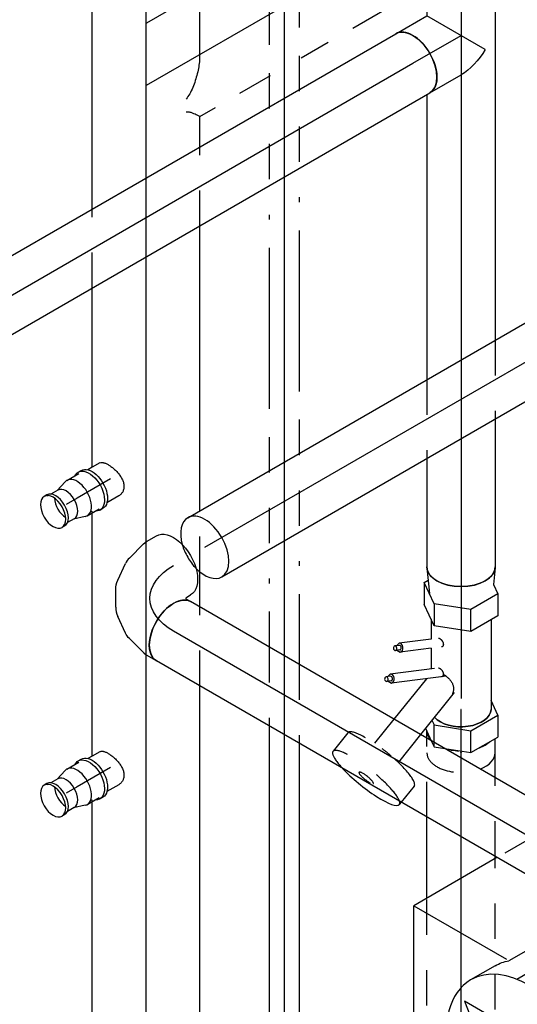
# Model space of a CAD drawing. Extents: x -156717 to 425753, y -51191 to 363295.
# Tile 101 of 256: x 56610 to 56962, y 134465 to 135161. Entities that reach past the tile are written whole.
import ezdxf
from ezdxf.enums import TextEntityAlignment as Align
from ezdxf.lldxf.tags import DXFTag

# ---------------------------------------------------------------- set-up
doc = ezdxf.new("R2010")
doc.units = 0
doc.header["$LTSCALE"] = 50
doc.linetypes.add('CENTER', pattern=[2, 1.25, -0.25, 0.25, -0.25])
doc.linetypes.add('STREEPJES', pattern=[0.1, 0.05, -0.05])
doc.layers.get('0').update_dxf_attribs({"linetype": 'CONTINUOUS'})
for name, color, linetype in [('WL561---_AANVOER_D', 20, 'CONTINUOUS'), ('WL561---_AANVOER_HARTLIJ', 8, 'CONTINUOUS'), ('WL561---_RETOUR_D', 21, 'CONTINUOUS'), ('WL561---_RETOUR_HARTLIJN', 8, 'CONTINUOUS')]:
    doc.layers.add(name, color=color, linetype=linetype)
doc.styles.add('BURO-025', font='ARIAL.TTF', dxfattribs={"height": 125})
tags = doc.linetypes.add('CENTER2', pattern=[28.575, 19.05, -3.175, 3.175, -3.175]).pattern_tags.tags
tags[10:11] = [DXFTag(74, 4), DXFTag(75, 0), DXFTag(340, '0'), DXFTag(46, 1.0), DXFTag(50, 0.0), DXFTag(44, 0.0), DXFTag(45, 0.0)]
tags[8:9] = [DXFTag(74, 4), DXFTag(75, 0), DXFTag(340, '0'), DXFTag(46, 1.0), DXFTag(50, 0.0), DXFTag(44, 0.0), DXFTag(45, 0.0)]
tags[6:7] = [DXFTag(74, 4), DXFTag(75, 0), DXFTag(340, '0'), DXFTag(46, 1.0), DXFTag(50, 0.0), DXFTag(44, 0.0), DXFTag(45, 0.0)]
tags[4:5] = [DXFTag(74, 4), DXFTag(75, 0), DXFTag(340, '0'), DXFTag(46, 1.0), DXFTag(50, 0.0), DXFTag(44, 0.0), DXFTag(45, 0.0)]

# ---------------------------------------------------------------- blocks, each defined once
blk = doc.blocks.new('*U1007')
at = {"color": 0, "ltscale": 10}
for p, q in [((1125.2, 38.05, -1351.39), (1297.11, 38.05, -1351.39)), ((1329.33, 38.05, -1351.39), (1501.24, 38.05, -1351.39)), ((1533.45, 38.05, -1351.39), (1660.24, 38.05, -1351.39)), ((1716.02, 38.05, -1351.39), (2089.65, 38.05, -1351.39)), ((835.83, -38.05, -1351.39), (1378.87, -38.05, -1351.39)), ((1434.64, -38.05, -1351.39), (1459.55, -38.05, -1351.39)), ((1502.76, -38.05, -1351.39), (1704.18, -38.05, -1351.39)), ((1759.95, -38.05, -1351.39), (1781.52, -38.05, -1351.39)), ((1821.39, -38.05, -1351.39), (2014.56, -38.05, -1351.39))]:
    blk.add_line(p, q, dxfattribs=at)
at = {"color": 8, "linetype": 'STREEPJES', "ltscale": 10}
for p, q in [((1297.11, 38.05, -1351.39), (1298.27, 38.05, -1351.39)), ((1501.24, 38.05, -1351.39), (1502.39, 38.05, -1351.39)), ((1660.24, 38.05, -1351.39), (1716.02, 38.05, -1351.39)), ((1378.87, -38.05, -1351.39), (1434.64, -38.05, -1351.39)), ((1459.55, -38.05, -1351.39), (1502.76, -38.05, -1351.39)), ((1704.18, -38.05, -1351.39), (1759.95, -38.05, -1351.39))]:
    blk.add_line(p, q, dxfattribs=at)
at = {"layer": 'WL561---_AANVOER_HARTLIJ', "linetype": 'CENTER2'}
blk.add_line((0, 0, -1351.39), (2089.65, 0, -1351.39), dxfattribs=at)
at = {"layer": 'WL561---_AANVOER_D', "color": 2, "style": 'BURO-025'}
blk.add_attdef('POSNR', text='', height=125, dxfattribs=at).set_placement((0, 0), align=Align.MIDDLE)
blk = doc.blocks.new('*U1008')
at = {"color": 8, "linetype": 'STREEPJES', "ltscale": 10}
for p, q in [((22.25, 38.05, -2627.05), (65.62, 38.05, -2627.05)), ((98.29, 38.05, -2627.05), (170.52, 38.05, -2627.05)), ((251.12, 38.05, -2627.05), (280.5, 38.05, -2627.05)), ((54.35, -38.05, -2627.05), (126.58, -38.05, -2627.05)), ((207.18, -38.05, -2627.05), (279.44, -38.05, -2627.05))]:
    blk.add_line(p, q, dxfattribs=at)
at = {"color": 0, "ltscale": 10}
for p, q in [((65.62, 38.05, -2627.05), (78.29, 38.05, -2627.05)), ((190.52, 38.05, -2627.05), (251.12, 38.05, -2627.05)), ((280.5, 38.05, -2627.05), (380.25, 38.05, -2627.05)), ((21.68, -38.05, -2627.05), (34.35, -38.05, -2627.05)), ((146.58, -38.05, -2627.05), (207.18, -38.05, -2627.05)), ((279.44, -38.05, -2627.05), (380.25, -38.05, -2627.05))]:
    blk.add_line(p, q, dxfattribs=at)
at = {"color": 0, "ltscale": 10, "extrusion": (-4.90704e-17, 2.83308e-17, -1)}
blk.add_ellipse((380.25, 0, -2627.05), major_axis=(0, 38.05), ratio=0.57735, start_param=0, end_param=3.141593, dxfattribs=at)
at = {"color": 0, "ltscale": 10}
for points in [[(41.44, -3.42, -2627.05), (38.51, -7.26, -2627.05), (35.17, -10.99, -2627.05), (31.48, -14.55, -2627.05), (27.51, -17.85, -2627.05), (23.36, -20.72, -2627.05), (19.35, -22.7, -2627.05)], [(21.5, -37.85, -2627.05), (21.08, -37.28, -2627.05), (20.42, -36.33, -2627.05), (19.51, -35.05, -2627.05), (18.33, -33.5, -2627.05), (16.82, -31.83, -2627.05), (14.73, -30.51, -2627.05)]]:
    blk.add_spline(points, degree=3, dxfattribs=at)
at = {"layer": 'WL561---_AANVOER_HARTLIJ', "linetype": 'CENTER2'}
blk.add_line((0, 0, -2627.05), (380.25, 0, -2627.05), dxfattribs=at)
at = {"layer": 'WL561---_AANVOER_D', "color": 2, "style": 'BURO-025'}
blk.add_attdef('POSNR', text='', height=125, dxfattribs=at).set_placement((0, 0), align=Align.MIDDLE)
blk = doc.blocks.new('*U1012')
at = {"color": 0, "ltscale": 10}
for p, q in [((0, 24.15, -3436.05), (452.64, 24.15, -3436.05)), ((476.45, -17.08, -3436.05), (452.64, 24.15, -3436.05)), ((0, -24.15, -3436.05), (424.76, -24.15, -3436.05)), ((424.76, -24.15, -3436.05), (452.64, -24.15, -3436.05))]:
    blk.add_line(p, q, dxfattribs=at)
for start_param, end_param in [(0, 1.15994), (3.141593, 6.283185), (1.981652, 3.141593)]:
    blk.add_ellipse((0, 0, -3436.05), major_axis=(0, 24.15), ratio=0.57735, start_param=start_param, end_param=end_param, dxfattribs=at)
at = {"color": 8, "linetype": 'STREEPJES', "ltscale": 10}
blk.add_ellipse((0, 0, -3436.05), major_axis=(0, 24.15), ratio=0.57735, start_param=1.15994, end_param=1.981652, dxfattribs=at)
at = {"color": 0, "ltscale": 10, "extrusion": (-4.90704e-17, 2.83308e-17, -1)}
blk.add_ellipse((466.59, 0, -3436.05), major_axis=(-29.58, -17.08), ratio=0.57735, start_param=4.712389, end_param=5.497787, dxfattribs=at)
at = {"layer": 'WL561---_RETOUR_HARTLIJN', "linetype": 'CENTER2'}
blk.add_line((0, 0, -3436.05), (466.59, 0, -3436.05), dxfattribs=at)
at = {"layer": 'WL561---_RETOUR_D', "color": 2, "style": 'BURO-025'}
blk.add_attdef('POSNR', text='', height=125, dxfattribs=at).set_placement((0, 0), align=Align.MIDDLE)
blk = doc.blocks.new('*U1047')
at = {"color": 8, "linetype": 'STREEPJES', "ltscale": 10}
for p, q in [((-10.72, 127.28, -2744.51), (-48.83, 112.49, -2744.51)), ((35.22, 127.28, -2744.51), (-10.72, 127.28, -2744.51)), ((56.26, 112.49, -2744.51), (35.22, 127.28, -2744.51)), ((-34.23, -76.62, -2744.51), (-11.65, -115.74, -2744.51)), ((-42.13, -95.03, -2744.51), (-36.62, -104.58, -2744.51)), ((-74.46, -170.13, -2744.51), (-36.3, -104.03, -2744.51)), ((-35.55, -102.72, -2744.51), (-19.84, -129.93, -2744.51)), ((-62.86, -107.85, -2744.51), (-45.54, -120.03, -2744.51)), ((-74.46, -170.13, -2744.51), (-58.76, -197.33, -2744.51))]:
    blk.add_line(p, q, dxfattribs=at)
at = {"color": 2, "ltscale": 10}
for p, q in [((-48.83, 112.49, -2744.51), (-62, 107.39, -2744.51)), ((63.52, 107.39, -2744.51), (56.26, 112.49, -2744.51)), ((-62, 107.39, -2744.51), (-98.31, 78.19, -2744.51)), ((63.52, 107.39, -2744.51), (124.76, 1.32, -2744.51)), ((-98.31, 78.19, -2744.51), (-100.16, 74.99, -2744.51)), ((-99.61, 75, -2744.51), (-86.55, 75, -2744.51)), ((99.61, 75, -2744.51), (86.55, 75, -2744.51)), ((50.51, 21.21, -2744.51), (-0.76, 1.32, -2744.51)), ((96.46, 21.21, -2744.51), (50.51, 21.21, -2744.51)), ((124.76, 1.32, -2744.51), (96.46, 21.21, -2744.51)), ((-0.76, 1.32, -2744.51), (-37.08, -27.87, -2744.51)), ((75.22, 5.63, -2744.51), (145.03, -115.28, -2744.51)), ((127.37, -27.87, -2744.51), (124.76, 1.32, -2744.51)), ((30.04, -0.11, -2744.51), (99.85, -121.03, -2744.51)), ((103.36, -11.03, -2744.51), (173.18, -131.95, -2744.51)), ((-14.92, -26.07, -2744.51), (54.89, -146.98, -2744.51)), ((-37.08, -27.87, -2744.51), (-66.13, -78.19, -2744.51)), ((120.23, -40.24, -2744.51), (127.37, -27.87, -2744.51)), ((-42.49, -62.32, -2744.51), (-34.23, -76.62, -2744.51)), ((-99.61, -75, -2744.51), (-86.55, -75, -2744.51)), ((-82.42, -74.66, -2744.51), (-63.52, -107.39, -2744.51)), ((-66.13, -78.19, -2744.51), (-63.52, -107.39, -2744.51)), ((-63.52, -107.39, -2744.51), (-62.86, -107.85, -2744.51)), ((-11.65, -115.74, -2744.51), (27.32, -183.24, -2744.51)), ((-19.84, -129.93, -2744.51), (14.18, -188.85, -2744.51)), ((96.29, -127.65, -2744.51), (42.84, -220.24, -2744.51)), ((162.16, -173.95, -2744.51), (96.29, -127.65, -2744.51)), ((42.84, -220.24, -2744.51), (162.16, -173.95, -2744.51)), ((-24.74, -256.26, -2744.51), (13.11, -190.7, -2744.51)), ((-58.76, -197.33, -2744.51), (-24.74, -256.26, -2744.51)), ((17.64, -198.55, -2744.51), (27.68, -215.95, -2744.51)), ((109.19, -223.69, -2744.51), (90.39, -256.26, -2744.51)), ((90.39, -256.26, -2744.51), (-24.74, -256.26, -2744.51))]:
    blk.add_line(p, q, dxfattribs=at)
for centre, major_axis, start_param, end_param in [((-99.61, 0, -2744.51), (0, 75), 0, 0.075496), ((-99.61, 0, -2744.51), (0, 75), 3.141593, 6.283185), ((86.55, 0, -2744.51), (0, 75), 0, 0.095564), ((86.55, 0, -2744.51), (0, 75), 4.35999, 6.283185), ((86.55, 0, -2744.51), (0, 75), 4.098415, 4.305184), ((-99.61, 0, -2744.51), (0, 75), 3.066096, 3.141593), ((100.43, -173.95, -2744.51), (-72.75, -42), 3.141593, 6.283185), ((100.43, -173.95, -2744.51), (-72.75, -42), 0, 3.141593)]:
    blk.add_ellipse(centre, major_axis=major_axis, ratio=0.57735, start_param=start_param, end_param=end_param, dxfattribs=at)
at = {"color": 2, "ltscale": 10, "extrusion": (5.55112e-17, 9.24446e-33, -1)}
for centre, end_param in [((-86.55, 0, -2744.51), 3.141593), ((99.61, 0, -2744.51), 2.398955)]:
    blk.add_ellipse(centre, major_axis=(0, 75), ratio=0.57735, start_param=0, end_param=end_param, dxfattribs=at)
at = {"color": 2, "ltscale": 10, "extrusion": (5.55112e-17, 1.2326e-32, -1)}
blk.add_ellipse((30.62, -53.03, -2744.51), major_axis=(-72.75, -42), ratio=0.57735, start_param=0.322922, end_param=3.141593, dxfattribs=at)
at = {"color": 8, "linetype": 'STREEPJES', "ltscale": 10, "extrusion": (5.55112e-17, 1.2326e-32, -1)}
blk.add_ellipse((30.62, -53.03, -2744.51), major_axis=(-72.75, -42), ratio=0.57735, start_param=0, end_param=0.322922, dxfattribs=at)
at = {"color": 2, "ltscale": 10, "extrusion": (5.55112e-17, -6.16298e-33, -1)}
blk.add_ellipse((90.39, -156.55, -2744.51), major_axis=(72.75, 42), ratio=0.57735, start_param=3.141593, end_param=3.352163, dxfattribs=at)
at = {"layer": 'WL561---_RETOUR_HARTLIJN', "linetype": 'CENTER'}
blk.add_line((-102.06, 0, -2744.51), (102.06, 0, -2744.51), dxfattribs=at)
at = {"layer": 'WL561---_RETOUR_D', "color": 2, "style": 'BURO-025'}
blk.add_attdef('POSNR', text='', height=125, dxfattribs=at).set_placement((0, 0), align=Align.MIDDLE)
at = {"layer": 'WL561---_RETOUR_D', "color": 2, "style": 'BURO-025', "flags": 1}
for tag in ['TYPE', 'FABR']:
    blk.add_attdef(tag, text='', height=125, dxfattribs=at).set_placement((0, 0), align=Align.MIDDLE)
blk = doc.blocks.new('*U1061')
at = {"color": 0, "ltscale": 10}
for p, q in [((14.56, 10.65, -2871.17), (135.91, 10.65, -2871.17)), ((279.31, 10.65, -2871.17), (393.1, 10.65, -2871.17)), ((536.51, 10.65, -2871.17), (586.11, 10.65, -2871.17)), ((641.89, 10.65, -2871.17), (907.94, 10.65, -2871.17)), ((14.56, -10.65, -2871.17), (148.2, -10.65, -2871.17)), ((291.61, -10.65, -2871.17), (405.4, -10.65, -2871.17)), ((548.81, -10.65, -2871.17), (573.82, -10.65, -2871.17)), ((629.59, -10.65, -2871.17), (907.94, -10.65, -2871.17))]:
    blk.add_line(p, q, dxfattribs=at)
at = {"color": 8, "linetype": 'STREEPJES', "ltscale": 10}
for p, q in [((155.91, 10.65, -2871.17), (259.31, 10.65, -2871.17)), ((413.1, 10.65, -2871.17), (516.51, 10.65, -2871.17)), ((586.11, 10.65, -2871.17), (641.89, 10.65, -2871.17)), ((168.2, -10.65, -2871.17), (271.61, -10.65, -2871.17)), ((425.4, -10.65, -2871.17), (528.81, -10.65, -2871.17)), ((573.82, -10.65, -2871.17), (629.59, -10.65, -2871.17))]:
    blk.add_line(p, q, dxfattribs=at)
at = {"layer": 'WL561---_AANVOER_HARTLIJ', "linetype": 'CENTER2'}
blk.add_line((0, 0, -2871.17), (914.61, 0, -2871.17), dxfattribs=at)
at = {"layer": 'WL561---_AANVOER_D', "color": 2, "style": 'BURO-025'}
blk.add_attdef('POSNR', text='', height=125, dxfattribs=at).set_placement((0, 0), align=Align.MIDDLE)
blk = doc.blocks.new('*U1066')
at = {"color": 0, "ltscale": 10}
for p, q in [((0, 24.15, -2952.14), (25.49, 24.15, -2952.14)), ((49.3, -17.08, -2952.14), (25.49, 24.15, -2952.14)), ((0, -24.15, -2952.14), (25.49, -24.15, -2952.14))]:
    blk.add_line(p, q, dxfattribs=at)
blk.add_ellipse((0, 0, -2952.14), major_axis=(0, 24.15), ratio=0.57735, start_param=3.141593, end_param=6.283185, dxfattribs=at)
at = {"color": 0, "ltscale": 10, "extrusion": (-4.90704e-17, 2.83308e-17, -1)}
blk.add_ellipse((39.44, 0, -2952.14), major_axis=(-29.58, -17.08), ratio=0.57735, start_param=4.712389, end_param=5.497787, dxfattribs=at)
at = {"layer": 'WL561---_AANVOER_HARTLIJ', "linetype": 'CENTER2'}
blk.add_line((0, 0, -2952.14), (39.44, 0, -2952.14), dxfattribs=at)
at = {"layer": 'WL561---_AANVOER_D', "color": 2, "style": 'BURO-025'}
blk.add_attdef('POSNR', text='', height=125, dxfattribs=at).set_placement((0, 0), align=Align.MIDDLE)
blk = doc.blocks.new('*U1075')
at = {"color": 0, "ltscale": 10}
for p, q in [((0, 24.15, -3010.77), (42.47, 24.15, -3010.77)), ((67.07, 24.15, -3010.77), (337.72, 24.15, -3010.77)), ((393.49, 24.15, -3010.77), (498.04, 24.15, -3010.77)), ((0, -24.15, -3010.77), (108.41, -24.15, -3010.77)), ((164.18, -24.15, -3010.77), (365.61, -24.15, -3010.77)), ((421.38, -24.15, -3010.77), (498.04, -24.15, -3010.77))]:
    blk.add_line(p, q, dxfattribs=at)
at = {"color": 8, "linetype": 'STREEPJES', "ltscale": 10}
for p, q in [((337.72, 24.15, -3010.77), (393.49, 24.15, -3010.77)), ((365.61, -24.15, -3010.77), (421.38, -24.15, -3010.77))]:
    blk.add_line(p, q, dxfattribs=at)
at = {"color": 0, "ltscale": 10}
blk.add_ellipse((0, 0, -3010.77), major_axis=(0, 24.15), ratio=0.57735, start_param=3.141593, end_param=6.283185, dxfattribs=at)
at = {"color": 0, "ltscale": 10, "extrusion": (1.11022e-16, -5.55112e-17, -1)}
blk.add_ellipse((498.04, 0, -3010.77), major_axis=(0, 24.15), ratio=0.57735, start_param=0, end_param=3.141593, dxfattribs=at)
at = {"layer": 'WL561---_AANVOER_HARTLIJ', "linetype": 'CENTER2'}
blk.add_line((0, 0, -3010.77), (498.04, 0, -3010.77), dxfattribs=at)
at = {"layer": 'WL561---_AANVOER_D', "color": 2, "style": 'BURO-025'}
blk.add_attdef('POSNR', text='', height=125, dxfattribs=at).set_placement((0, 0), align=Align.MIDDLE)
blk = doc.blocks.new('*U1076')
at = {"color": 8, "linetype": 'STREEPJES', "ltscale": 10}
blk.add_ellipse((0, 0, -2565.68), major_axis=(0, -24.15), ratio=0.57735, start_param=3.141593, end_param=5.309067, dxfattribs=at)
at = {"color": 0, "ltscale": 10}
for centre, major_axis, start_param in [((30.6, 0, -2565.68), (0, -21.2), 3.612428), ((0, 0, -2565.68), (0, -24.15), 5.309067)]:
    blk.add_ellipse(centre, major_axis=major_axis, ratio=0.57735, start_param=start_param, end_param=6.283185, dxfattribs=at)
at = {"layer": 'WL561---_AANVOER_HARTLIJ', "linetype": 'CENTER2'}
blk.add_line((0, 0, -2565.68), (30.6, 0, -2565.68), dxfattribs=at)
for centre in [(0, 0, -2565.68), (30.6, 0, -2565.68)]:
    blk.add_circle(centre, 0.075, dxfattribs=at)
at = {"layer": 'WL561---_AANVOER_D', "color": 2, "style": 'BURO-025'}
blk.add_attdef('POSNR', text='', height=125, dxfattribs=at).set_placement((0, 0), align=Align.MIDDLE)
blk = doc.blocks.new('*U1077')
at = {"color": 0, "ltscale": 10}
for p, q in [((0.78, 24.11, -2658.61), (12.57, 22.97, -2658.61)), ((0.78, -24.11, -2658.61), (18.93, -22.36, -2658.61))]:
    blk.add_line(p, q, dxfattribs=at)
blk.add_ellipse((0, 0, -2658.61), major_axis=(0, 24.15), ratio=0.57735, start_param=3.141593, end_param=6.283185, dxfattribs=at)
at = {"layer": 'WL561---_AANVOER_HARTLIJ', "linetype": 'CENTER2'}
blk.add_line((0, 0, -2658.61), (30.6, 0, -2658.61), dxfattribs=at)
for centre in [(0, 0, -2658.61), (30.6, 0, -2658.61)]:
    blk.add_circle(centre, 0.075, dxfattribs=at)
at = {"layer": 'WL561---_AANVOER_D', "color": 2, "style": 'BURO-025'}
blk.add_attdef('POSNR', text='', height=125, dxfattribs=at).set_placement((0, 0), align=Align.MIDDLE)
blk = doc.blocks.new('*U1078')
at = {"color": 2, "ltscale": 10}
for p, q in [((-53.14, 22.97, -2612.14), (-46.6, 26.01, -2612.14)), ((-46.6, 26.01, -2612.14), (-31.09, 26.01, -2612.14)), ((-46.6, 26.01, -2612.14), (-35.61, 6.97, -2612.14)), ((-31.09, 26.01, -2612.14), (-20.09, 6.97, -2612.14)), ((-28.31, 21.2, -2612.14), (35.11, 21.2, -2612.14)), ((39.13, 26.01, -2612.14), (28.77, 21.2, -2612.14)), ((39.13, 26.01, -2612.14), (54.65, 26.01, -2612.14)), ((50.13, 6.97, -2612.14), (39.13, 26.01, -2612.14)), ((65.64, 6.97, -2612.14), (54.65, 26.01, -2612.14)), ((-35.61, 6.97, -2612.14), (-39.63, -19.04, -2612.14)), ((-20.09, 6.97, -2612.14), (-35.61, 6.97, -2612.14)), ((-20.09, 6.97, -2612.14), (-24.12, -19.04, -2612.14)), ((46.1, -19.04, -2612.14), (50.13, 6.97, -2612.14)), ((65.64, 6.97, -2612.14), (50.13, 6.97, -2612.14)), ((62.79, -11.47, -2612.14), (65.64, 6.97, -2612.14)), ((23.19, -4.85, -2612.14), (52.85, -28.69, -2612.14)), ((11.6, -10.53, -2612.14), (16.48, -49.27, -2612.14)), ((-39.63, -19.04, -2612.14), (-54.65, -26.01, -2612.14)), ((-39.63, -19.04, -2612.14), (-24.12, -19.04, -2612.14)), ((-24.12, -19.04, -2612.14), (-39.13, -26.01, -2612.14)), ((6.13, -18.72, -2612.14), (10.08, -50.07, -2612.14)), ((42.77, -20.59, -2612.14), (46.1, -19.04, -2612.14)), ((58.42, -19.04, -2612.14), (46.1, -19.04, -2612.14)), ((-54.65, -26.01, -2612.14), (-56.23, -23.27, -2612.14)), ((-54.65, -26.01, -2612.14), (-39.13, -26.01, -2612.14)), ((-28.77, -21.2, -2612.14), (-14.62, -21.2, -2612.14)), ((-14.62, -21.2, -2612.14), (-11.77, -43.89, -2612.14)), ((-8.12, -21.2, -2612.14), (6.44, -21.2, -2612.14)), ((-8.12, -21.2, -2612.14), (-5.37, -43.08, -2612.14)), ((13.36, -24.53, -2612.14), (41.97, -47.53, -2612.14)), ((48.45, -25.15, -2612.14), (57.25, -21.07, -2612.14)), ((-11.77, -43.89, -2612.14), (-9.91, -45.76, -2612.14)), ((-10.17, -43.68, -2612.14), (-9.76, -46.87, -2612.14)), ((-6.97, -43.28, -2612.14), (-6.57, -46.47, -2612.14)), ((-6.71, -45.35, -2612.14), (-5.37, -43.08, -2612.14)), ((100.73, -42.35, -2612.14), (102.38, -43.68, -2612.14)), ((10.08, -50.07, -2612.14), (11.94, -51.94, -2612.14)), ((11.68, -49.87, -2612.14), (12.08, -53.06, -2612.14)), ((14.88, -49.47, -2612.14), (15.28, -52.65, -2612.14)), ((15.14, -51.54, -2612.14), (16.48, -49.27, -2612.14))]:
    blk.add_line(p, q, dxfattribs=at)
at = {"color": 8, "linetype": 'STREEPJES', "ltscale": 10}
for p, q in [((61.62, -19.04, -2612.14), (62.79, -11.47, -2612.14)), ((57.25, -21.07, -2612.14), (61.62, -19.04, -2612.14)), ((61.62, -19.04, -2612.14), (58.42, -19.04, -2612.14)), ((52.85, -28.69, -2612.14), (72.52, -44.51, -2612.14)), ((89.28, -33.15, -2612.14), (100.73, -42.35, -2612.14)), ((41.97, -47.53, -2612.14), (59.05, -61.26, -2612.14)), ((51.56, -80.07, -2612.14), (64.66, -90.6, -2612.14))]:
    blk.add_line(p, q, dxfattribs=at)
at = {"color": 2, "ltscale": 10}
for centre, major_axis, ratio, start_param, end_param in [((35.11, 0, -2612.14), (0, 21.2), 0.57735, 3.612428, 6.283185), ((-8.57, -43.48, -2612.14), (-3.2, -0.4), 0.747927, 3.141593, 6.283185), ((-8.57, -43.48, -2612.14), (-1.6, -0.2), 0.747927, 3.141593, 6.283185), ((-8.16, -46.67, -2612.14), (-1.6, -0.2), 0.747927, 3.141593, 9.421636), ((13.28, -49.67, -2612.14), (-3.2, -0.4), 0.747927, 3.141593, 6.283185), ((13.28, -49.67, -2612.14), (-1.6, -0.2), 0.747927, 3.141593, 6.283185), ((83.52, -67.14, -2612.14), (-18.86, -23.46), 0.211325, 0.959766, 3.138451), ((83.52, -67.14, -2612.14), (-18.86, -23.46), 0.211325, 3.141593, 3.445655), ((13.68, -52.86, -2612.14), (-1.6, -0.2), 0.747927, 3.141593, 9.421636)]:
    blk.add_ellipse(centre, major_axis=major_axis, ratio=ratio, start_param=start_param, end_param=end_param, dxfattribs=at)
at = {"color": 2, "ltscale": 10, "extrusion": (5.55112e-17, -1.11022e-16, -1)}
blk.add_ellipse((35.11, 0, -2612.14), major_axis=(0, 21.2), ratio=0.57735, start_param=0, end_param=2.670758, dxfattribs=at)
at = {"color": 8, "linetype": 'STREEPJES', "ltscale": 10}
for centre, major_axis, start_param, end_param in [((70.42, -56.61, -2612.14), (-18.86, -23.46), 3.141593, 6.283185), ((83.52, -67.14, -2612.14), (-18.86, -23.46), 3.445655, 7.242951), ((67.14, -53.97, -2612.14), (-6.74, -8.38), 4.318803, 5.105975), ((83.52, -67.14, -2612.14), (-4.04, -5.03), 3.141593, 9.421636)]:
    blk.add_ellipse(centre, major_axis=major_axis, ratio=0.211325, start_param=start_param, end_param=end_param, dxfattribs=at)
at = {"color": 2, "ltscale": 10}
for points in [[(9.92, -12.77, -2612.14), (10.52, -11.92, -2612.14), (11.17, -11.06, -2612.14), (11.85, -10.22, -2612.14), (12.57, -9.41, -2612.14), (13.33, -8.63, -2612.14), (14.13, -7.9, -2612.14), (14.97, -7.24, -2612.14), (15.84, -6.66, -2612.14), (16.75, -6.17, -2612.14), (17.7, -5.79, -2612.14), (18.68, -5.51, -2612.14), (19.68, -5.36, -2612.14), (20.7, -5.32, -2612.14), (21.74, -5.41, -2612.14), (22.77, -5.63, -2612.14), (23.78, -5.95, -2612.14), (24.76, -6.39, -2612.14), (25.68, -6.92, -2612.14), (26.54, -7.54, -2612.14)], [(-15.28, -15.88, -2612.14), (-15.25, -15.68, -2612.14), (-15.2, -15.46, -2612.14), (-15.11, -15.24, -2612.14), (-14.99, -15.01, -2612.14), (-14.85, -14.78, -2612.14), (-14.68, -14.55, -2612.14), (-14.48, -14.31, -2612.14), (-14.26, -14.09, -2612.14), (-14.02, -13.86, -2612.14), (-13.76, -13.65, -2612.14), (-13.48, -13.45, -2612.14), (-13.19, -13.26, -2612.14), (-12.89, -13.09, -2612.14), (-12.58, -12.94, -2612.14), (-12.27, -12.81, -2612.14), (-11.95, -12.71, -2612.14), (-11.64, -12.63, -2612.14), (-11.33, -12.57, -2612.14), (-11.03, -12.54, -2612.14), (-10.74, -12.54, -2612.14), (-10.47, -12.56, -2612.14), (-10.22, -12.61, -2612.14), (-9.98, -12.69, -2612.14), (-9.76, -12.79, -2612.14), (-9.57, -12.92, -2612.14), (-9.41, -13.06, -2612.14), (-9.28, -13.23, -2612.14), (-9.17, -13.41, -2612.14), (-9.1, -13.61, -2612.14), (-9.05, -13.82, -2612.14)], [(5.79, -15.88, -2612.14), (5.81, -15.68, -2612.14), (5.87, -15.46, -2612.14), (5.95, -15.24, -2612.14), (6.07, -15.01, -2612.14), (6.22, -14.78, -2612.14), (6.39, -14.55, -2612.14), (6.59, -14.31, -2612.14), (6.81, -14.09, -2612.14), (7.05, -13.86, -2612.14), (7.31, -13.65, -2612.14), (7.59, -13.45, -2612.14), (7.88, -13.26, -2612.14), (8.18, -13.09, -2612.14), (8.49, -12.94, -2612.14), (8.8, -12.81, -2612.14), (9.11, -12.71, -2612.14), (9.43, -12.63, -2612.14), (9.73, -12.57, -2612.14), (10.03, -12.54, -2612.14), (10.32, -12.54, -2612.14), (10.59, -12.56, -2612.14), (10.85, -12.61, -2612.14), (11.09, -12.69, -2612.14), (11.3, -12.79, -2612.14), (11.49, -12.92, -2612.14), (11.65, -13.06, -2612.14), (11.79, -13.23, -2612.14), (11.9, -13.41, -2612.14), (11.97, -13.61, -2612.14), (12.01, -13.82, -2612.14)]]:
    blk.add_spline(points, degree=3, dxfattribs=at)
at = {"layer": 'WL561---_AANVOER_HARTLIJ', "linetype": 'CENTER'}
blk.add_line((-35.11, 0, -2612.14), (35.11, 0, -2612.14), dxfattribs=at)
at = {"layer": 'WL561---_AANVOER_D', "color": 2, "style": 'BURO-025'}
blk.add_attdef('POSNR', text='', height=125, dxfattribs=at).set_placement((0, 0), align=Align.MIDDLE)
at = {"layer": 'WL561---_AANVOER_D', "color": 2, "style": 'BURO-025', "flags": 1}
for tag in ['TYPE', 'FABR']:
    blk.add_attdef(tag, text='', height=125, dxfattribs=at).set_placement((0, 0), align=Align.MIDDLE)
blk = doc.blocks.new('*U1084')
at = {"color": 0, "ltscale": 10}
for p, q in [((1.02, 13.45, -2460.81), (10.68, 13.45, -2460.81)), ((1.02, -13.45, -2460.81), (7.11, -13.45, -2460.81)), ((7.11, -13.45, -2460.81), (10.68, -13.45, -2460.81))]:
    blk.add_line(p, q, dxfattribs=at)
blk.add_spline([(0.42, -13.38, -2460.81), (-0.19, -13.16, -2460.81), (-0.8, -12.79, -2460.81), (-1.4, -12.29, -2460.81), (-2.01, -11.65, -2460.81), (-2.61, -10.88, -2460.81), (-3.2, -10, -2460.81), (-3.77, -9, -2460.81), (-4.32, -7.91, -2460.81), (-4.85, -6.72, -2460.81), (-5.34, -5.47, -2460.81), (-5.78, -4.16, -2460.81), (-6.17, -2.8, -2460.81), (-6.5, -1.41, -2460.81), (-6.75, 0, -2460.81), (-6.91, 1.41, -2460.81), (-6.99, 2.8, -2460.81), (-6.96, 4.16, -2460.81), (-6.83, 5.47, -2460.81), (-6.59, 6.73, -2460.81), (-6.23, 7.91, -2460.81), (-5.77, 9, -2460.81), (-5.19, 10, -2460.81), (-4.51, 10.88, -2460.81), (-3.74, 11.65, -2460.81), (-2.89, 12.29, -2460.81), (-1.98, 12.79, -2460.81), (-1.01, 13.16, -2460.81), (0, 13.38, -2460.81), (1.02, 13.45, -2460.81)], degree=3, dxfattribs=at)
at = {"layer": 'WL561---_AANVOER_HARTLIJ', "linetype": 'CENTER2'}
blk.add_line((0, 0, -2460.81), (27.32, 0, -2460.81), dxfattribs=at)
at = {"layer": 'WL561---_AANVOER_D', "color": 2, "style": 'BURO-025'}
blk.add_attdef('POSNR', text='', height=125, dxfattribs=at).set_placement((0, 0), align=Align.MIDDLE)
blk = doc.blocks.new('*U1085')
at = {"color": 0, "ltscale": 10}
for p, q in [((-9.8, 15.45, -2480.12), (-12.25, 15.45, -2480.12)), ((0, 14.45, -2480.12), (-9.8, 14.45, -2480.12)), ((1.5, 14.21, -2480.12), (9.59, 11.65, -2480.12)), ((8.98, 11.65, -2480.12), (14.63, 11.65, -2480.12)), ((16.75, 11.65, -2480.12), (17.47, 11.65, -2480.12)), ((17.47, 12.65, -2480.12), (19.6, 12.65, -2480.12)), ((1.5, -14.21, -2480.12), (9.59, -11.65, -2480.12)), ((8.98, -11.65, -2480.12), (14.63, -11.65, -2480.12)), ((16.75, -11.65, -2480.12), (17.47, -11.65, -2480.12)), ((17.47, -12.65, -2480.12), (19.6, -12.65, -2480.12)), ((-9.8, -15.45, -2480.12), (-12.25, -15.45, -2480.12)), ((0, -14.45, -2480.12), (-9.8, -14.45, -2480.12))]:
    blk.add_line(p, q, dxfattribs=at)
at = {"color": 0, "ltscale": 10, "extrusion": (0, 0, -1)}
for centre, start_param, end_param in [((-12.25, 0, -2480.12), 0, 3.141593), ((-9.8, 0, -2480.12), 0, 3.503353), ((-9.8, 0, -2480.12), 5.921424, 6.280044)]:
    blk.add_ellipse(centre, major_axis=(0, -15.45), ratio=0.57735, start_param=start_param, end_param=end_param, dxfattribs=at)
at = {"color": 0, "ltscale": 10}
for centre, major_axis, start_param, end_param in [((0, 0, -2480.12), (0, -14.45), 2.960616, 6.464162), ((8.98, 0, -2480.12), (0, -11.65), 3.141593, 6.283185), ((17.47, 0, -2480.12), (0, -12.65), 3.141593, 6.283185), ((19.6, 0, -2480.12), (0, -12.65), 3.141593, 9.421636), ((8.98, 0, -2480.12), (0, -11.65), 0.821721, 2.319872)]:
    blk.add_ellipse(centre, major_axis=major_axis, ratio=0.57735, start_param=start_param, end_param=end_param, dxfattribs=at)
at = {"layer": 'WL561---_AANVOER_HARTLIJ', "linetype": 'CENTER2'}
blk.add_line((0, 0, -2480.12), (8.98, 0, -2480.12), dxfattribs=at)
at = {"layer": 'WL561---_AANVOER_D', "color": 2, "style": 'BURO-025'}
blk.add_attdef('POSNR', text='', height=125, dxfattribs=at).set_placement((0, 0), align=Align.MIDDLE)
blk = doc.blocks.new('*U1087')
at = {"color": 0, "ltscale": 10}
for p, q in [((1.02, 13.45, -2316.47), (10.68, 13.45, -2316.47)), ((1.02, -13.45, -2316.47), (7.11, -13.45, -2316.47)), ((7.11, -13.45, -2316.47), (10.68, -13.45, -2316.47))]:
    blk.add_line(p, q, dxfattribs=at)
blk.add_spline([(0.42, -13.38, -2316.47), (-0.19, -13.16, -2316.47), (-0.8, -12.79, -2316.47), (-1.4, -12.29, -2316.47), (-2.01, -11.65, -2316.47), (-2.61, -10.88, -2316.47), (-3.2, -10, -2316.47), (-3.77, -9, -2316.47), (-4.32, -7.91, -2316.47), (-4.85, -6.72, -2316.47), (-5.34, -5.47, -2316.47), (-5.78, -4.16, -2316.47), (-6.17, -2.8, -2316.47), (-6.5, -1.41, -2316.47), (-6.75, 0, -2316.47), (-6.91, 1.41, -2316.47), (-6.99, 2.8, -2316.47), (-6.96, 4.16, -2316.47), (-6.83, 5.47, -2316.47), (-6.59, 6.72, -2316.47), (-6.23, 7.91, -2316.47), (-5.77, 9, -2316.47), (-5.19, 10, -2316.47), (-4.51, 10.88, -2316.47), (-3.74, 11.65, -2316.47), (-2.89, 12.29, -2316.47), (-1.98, 12.79, -2316.47), (-1.01, 13.16, -2316.47), (0, 13.38, -2316.47), (1.02, 13.45, -2316.47)], degree=3, dxfattribs=at)
at = {"layer": 'WL561---_AANVOER_HARTLIJ', "linetype": 'CENTER2'}
blk.add_line((0, 0, -2316.47), (27.32, 0, -2316.47), dxfattribs=at)
at = {"layer": 'WL561---_AANVOER_D', "color": 2, "style": 'BURO-025'}
blk.add_attdef('POSNR', text='', height=125, dxfattribs=at).set_placement((0, 0), align=Align.MIDDLE)
blk = doc.blocks.new('*U1088')
at = {"color": 0, "ltscale": 10}
for p, q in [((-9.8, 15.45, -2335.79), (-12.25, 15.45, -2335.79)), ((0, 14.45, -2335.79), (-9.8, 14.45, -2335.79)), ((1.5, 14.21, -2335.79), (9.59, 11.65, -2335.79)), ((8.98, 11.65, -2335.79), (14.63, 11.65, -2335.79)), ((16.75, 11.65, -2335.79), (17.47, 11.65, -2335.79)), ((17.47, 12.65, -2335.79), (19.6, 12.65, -2335.79)), ((1.5, -14.21, -2335.79), (9.59, -11.65, -2335.79)), ((8.98, -11.65, -2335.79), (14.63, -11.65, -2335.79)), ((16.75, -11.65, -2335.79), (17.47, -11.65, -2335.79)), ((17.47, -12.65, -2335.79), (19.6, -12.65, -2335.79)), ((-9.8, -15.45, -2335.79), (-12.25, -15.45, -2335.79)), ((0, -14.45, -2335.79), (-9.8, -14.45, -2335.79))]:
    blk.add_line(p, q, dxfattribs=at)
at = {"color": 0, "ltscale": 10, "extrusion": (0, 0, -1)}
for centre, start_param, end_param in [((-12.25, 0, -2335.79), 0, 3.141593), ((-9.8, 0, -2335.79), 0, 3.503353), ((-9.8, 0, -2335.79), 5.921424, 6.280044)]:
    blk.add_ellipse(centre, major_axis=(0, -15.45), ratio=0.57735, start_param=start_param, end_param=end_param, dxfattribs=at)
at = {"color": 0, "ltscale": 10}
for centre, major_axis, start_param, end_param in [((0, 0, -2335.79), (0, -14.45), 2.960616, 6.464162), ((8.98, 0, -2335.79), (0, -11.65), 3.141593, 6.283185), ((17.47, 0, -2335.79), (0, -12.65), 3.141593, 6.283185), ((19.6, 0, -2335.79), (0, -12.65), 3.141593, 9.421636), ((8.98, 0, -2335.79), (0, -11.65), 0.821721, 2.319872)]:
    blk.add_ellipse(centre, major_axis=major_axis, ratio=0.57735, start_param=start_param, end_param=end_param, dxfattribs=at)
at = {"layer": 'WL561---_AANVOER_HARTLIJ', "linetype": 'CENTER2'}
blk.add_line((0, 0, -2335.79), (8.98, 0, -2335.79), dxfattribs=at)
at = {"layer": 'WL561---_AANVOER_D', "color": 2, "style": 'BURO-025'}
blk.add_attdef('POSNR', text='', height=125, dxfattribs=at).set_placement((0, 0), align=Align.MIDDLE)
blk = doc.blocks.new('*U1098')
at = {"color": 0, "ltscale": 10}
for p, q in [((0, 24.15, -2150.56), (192.82, 24.15, -2150.56)), ((220.84, 24.15, -2150.56), (227.58, 24.15, -2150.56)), ((260.71, 24.15, -2150.56), (358.37, 24.15, -2150.56)), ((484.31, 24.15, -2150.56), (541.53, 24.15, -2150.56)), ((597.31, 24.15, -2150.56), (602.36, 24.15, -2150.56)), ((0, -24.15, -2150.56), (88, -24.15, -2150.56)), ((143.77, -24.15, -2150.56), (305.56, -24.15, -2150.56)), ((512.2, -24.15, -2150.56), (513.65, -24.15, -2150.56)), ((569.42, -24.15, -2150.56), (597.05, -24.15, -2150.56))]:
    blk.add_line(p, q, dxfattribs=at)
at = {"color": 8, "linetype": 'STREEPJES', "ltscale": 10}
for p, q in [((192.82, 24.15, -2150.56), (220.84, 24.15, -2150.56)), ((227.58, 24.15, -2150.56), (229.65, 24.15, -2150.56)), ((358.37, 24.15, -2150.56), (484.31, 24.15, -2150.56)), ((541.53, 24.15, -2150.56), (597.31, 24.15, -2150.56)), ((305.56, -24.15, -2150.56), (512.2, -24.15, -2150.56)), ((513.65, -24.15, -2150.56), (569.42, -24.15, -2150.56))]:
    blk.add_line(p, q, dxfattribs=at)
at = {"color": 0, "ltscale": 10, "extrusion": (5.55112e-17, 5.55112e-17, -1)}
blk.add_ellipse((0, 0, -2150.56), major_axis=(0, -24.15), ratio=0.57735, start_param=0, end_param=3.141593, dxfattribs=at)
at = {"color": 0, "ltscale": 10}
for start_param, end_param in [(3.141593, 3.656297), (4.197684, 4.649218), (5.28009, 5.715484)]:
    blk.add_ellipse((602.36, 0, -2150.56), major_axis=(0, -24.15), ratio=0.57735, start_param=start_param, end_param=end_param, dxfattribs=at)
at = {"layer": 'WL561---_AANVOER_HARTLIJ', "linetype": 'CENTER2'}
blk.add_line((0, 0, -2150.56), (602.36, 0, -2150.56), dxfattribs=at)
at = {"layer": 'WL561---_AANVOER_D', "color": 2, "style": 'BURO-025'}
blk.add_attdef('POSNR', text='', height=125, dxfattribs=at).set_placement((0, 0), align=Align.MIDDLE)
blk = doc.blocks.new('*U1150')
at = {"color": 0, "ltscale": 10}
for p, q in [((-46.54, 24.15, -3487.04), (-38.58, 24.15, -3487.04)), ((-35.94, 23.8, -3487.04), (-38.58, 24.15, -3487.04)), ((-35.94, 23.8, -3487.04), (-22.14, 20.11, -3487.04)), ((-17.78, 18.07, -3487.04), (-7.22, 10.65, -3487.04)), ((-2.62, 5.61, -3487.04), (3.55, -5.07, -3487.04)), ((5.61, -11.58, -3487.04), (6.76, -24.43, -3487.04)), ((-46.54, -24.15, -3487.04), (-43.59, -24.15, -3487.04)), ((-42.71, -25.68, -3487.04), (-44.18, -28.23, -3487.04)), ((-43.59, -24.15, -3487.04), (-42.39, -24.47, -3487.04)), ((-42.39, -24.47, -3487.04), (-42.71, -25.68, -3487.04)), ((6.34, -29.23, -3487.04), (2.65, -43.02, -3487.04)), ((1.63, -45.48, -3487.04), (-2.36, -52.38, -3487.04)), ((2.65, -43.02, -3487.04), (1.63, -45.48, -3487.04))]:
    blk.add_line(p, q, dxfattribs=at)
for centre, major_axis, ratio, start_param, end_param in [((-46.54, 0, -3487.04), (0, 24.15), 0.57735, 3.141593, 6.283185), ((-22.61, -8.05, -3487.04), (17.97, 16.44), 0.803023, 6.107746, 6.458625), ((-17.46, -24.75, -3487.04), (-24.22, 2.1), 0.750739, 3.009293, 3.273893)]:
    blk.add_ellipse(centre, major_axis=major_axis, ratio=ratio, start_param=start_param, end_param=end_param, dxfattribs=at)
at = {"color": 0, "ltscale": 10, "extrusion": (7.03853e-17, -8.75605e-17, -1)}
for centre, major_axis, ratio, start_param, end_param in [((-30.16, -2.75, -3487.04), (-10.29, -22.02), 0.750739, 3.009293, 3.273893), ((-18.28, -15.56, -3487.04), (23.22, 7.34), 0.803023, 6.107746, 6.458625), ((-23.27, -40.31, -3487.04), (20.91, -12.07), 0.57735, 0, 3.141593)]:
    blk.add_ellipse(centre, major_axis=major_axis, ratio=ratio, start_param=start_param, end_param=end_param, dxfattribs=at)
at = {"layer": 'WL561---_RETOUR_HARTLIJN', "linetype": 'CENTER2', "extrusion": (7.03853e-17, -8.75605e-17, -1)}
blk.add_ellipse((-69.81, -40.31, -3487.04), major_axis=(-49.36, -28.5), ratio=0.57735, start_param=2.356194, end_param=3.926991, dxfattribs=at)
at = {"layer": 'WL561---_RETOUR_D', "color": 2, "style": 'BURO-025'}
blk.add_attdef('POSNR', text='', height=125, dxfattribs=at).set_placement((0, 0), align=Align.MIDDLE)
blk = doc.blocks.new('*U1151')
at = {"color": 0, "ltscale": 10}
for p, q in [((0, 24.15, -3791.54), (384.09, 24.15, -3791.54)), ((0, -24.15, -3791.54), (384.09, -24.15, -3791.54))]:
    blk.add_line(p, q, dxfattribs=at)
for start_param, end_param in [(0, 3.141593), (3.141593, 6.283185)]:
    blk.add_ellipse((0, 0, -3791.54), major_axis=(0, 24.15), ratio=0.57735, start_param=start_param, end_param=end_param, dxfattribs=at)
at = {"color": 0, "ltscale": 10, "extrusion": (6.19519e-17, 3.71854e-18, -1)}
blk.add_ellipse((384.09, 0, -3791.54), major_axis=(0, 24.15), ratio=0.57735, start_param=0, end_param=3.141593, dxfattribs=at)
at = {"layer": 'WL561---_RETOUR_HARTLIJN', "linetype": 'CENTER2'}
blk.add_line((0, 0, -3791.54), (384.09, 0, -3791.54), dxfattribs=at)
at = {"layer": 'WL561---_RETOUR_D', "color": 2, "style": 'BURO-025'}
blk.add_attdef('POSNR', text='', height=125, dxfattribs=at).set_placement((0, 0), align=Align.MIDDLE)
blk = doc.blocks.new('*U1173')
at = {"color": 0, "ltscale": 10}
for p, q in [((0, 24.15, -3387.73), (616.02, 24.15, -3387.73)), ((0, -24.15, -3387.73), (616.02, -24.15, -3387.73))]:
    blk.add_line(p, q, dxfattribs=at)
for start_param, end_param in [(0, 3.141593), (3.141593, 6.283185)]:
    blk.add_ellipse((0, 0, -3387.73), major_axis=(0, 24.15), ratio=0.57735, start_param=start_param, end_param=end_param, dxfattribs=at)
at = {"color": 0, "ltscale": 10, "extrusion": (-3.41963e-17, 8.3842e-17, -1)}
blk.add_ellipse((616.02, 0, -3387.73), major_axis=(0, 24.15), ratio=0.57735, start_param=0, end_param=3.141593, dxfattribs=at)
at = {"layer": 'WL561---_AANVOER_HARTLIJ', "linetype": 'CENTER2'}
blk.add_line((0, 0, -3387.73), (616.02, 0, -3387.73), dxfattribs=at)
at = {"layer": 'WL561---_AANVOER_D', "color": 2, "style": 'BURO-025'}
blk.add_attdef('POSNR', text='', height=125, dxfattribs=at).set_placement((0, 0), align=Align.MIDDLE)

msp = doc.modelspace()

# ---------------------------------------------------------------- block references
at = {"layer": 'WL561---_AANVOER_D'}
for name, p, rotation in [('*U1007', (56698.95494, 133311.62563, 1351.3917), 90), ('*U1008', (56699.20124, 135115.2546, 2627.05162), 30.00000000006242), ('*U1061', (56796.57103, 135291.8421, 2871.171), 270), ('*U1075', (56921.79924, 135272.73585, 3010.77463), 270), ('*U1066', (56887.64598, 135130.66544, 2952.14471), 30.00000000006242), ('*U1173', (56354.16063, 134822.65753, 3387.73367), 30.00000000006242), ('*U1085', (56650.12922, 134823.32609, 2480.1244), 210.0000000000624), ('*U1084', (56673.78651, 134836.98464, 2460.8083), 210.0000000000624), ('*U1077', (56921.79924, 134774.69876, 2658.60923), 270), ('*U1078', (56921.79924, 134708.98712, 2612.14408), 270), ('*U1076', (56921.79924, 134643.27547, 2565.67893), 90), ('*U1098', (56921.79924, 134056.21272, 2150.56287), 90), ('*U1087', (56673.78651, 134632.86049, 2316.47074), 210.0000000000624), ('*U1088', (56650.12922, 134619.20195, 2335.78683), 210.0000000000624)]:
    msp.add_blockref(name, p, dxfattribs=dict(at, rotation=rotation))
at = {"layer": 'WL561---_RETOUR_D'}
for name, p, rotation in [('*U1012', (56740.46084, 134788.49164, 3436.05154), 30.00000000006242), ('*U1150', (56678.01554, 134752.43883, 3487.03792), 149.9999999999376), ('*U1151', (57050.95417, 134537.1226, 3791.54104), 149.9999999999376), ('*U1047', (57144.53787, 134510.37978, 2744.50549), 270)]:
    msp.add_blockref(name, p, dxfattribs=dict(at, rotation=rotation))

doc.saveas('drawing.dxf')
